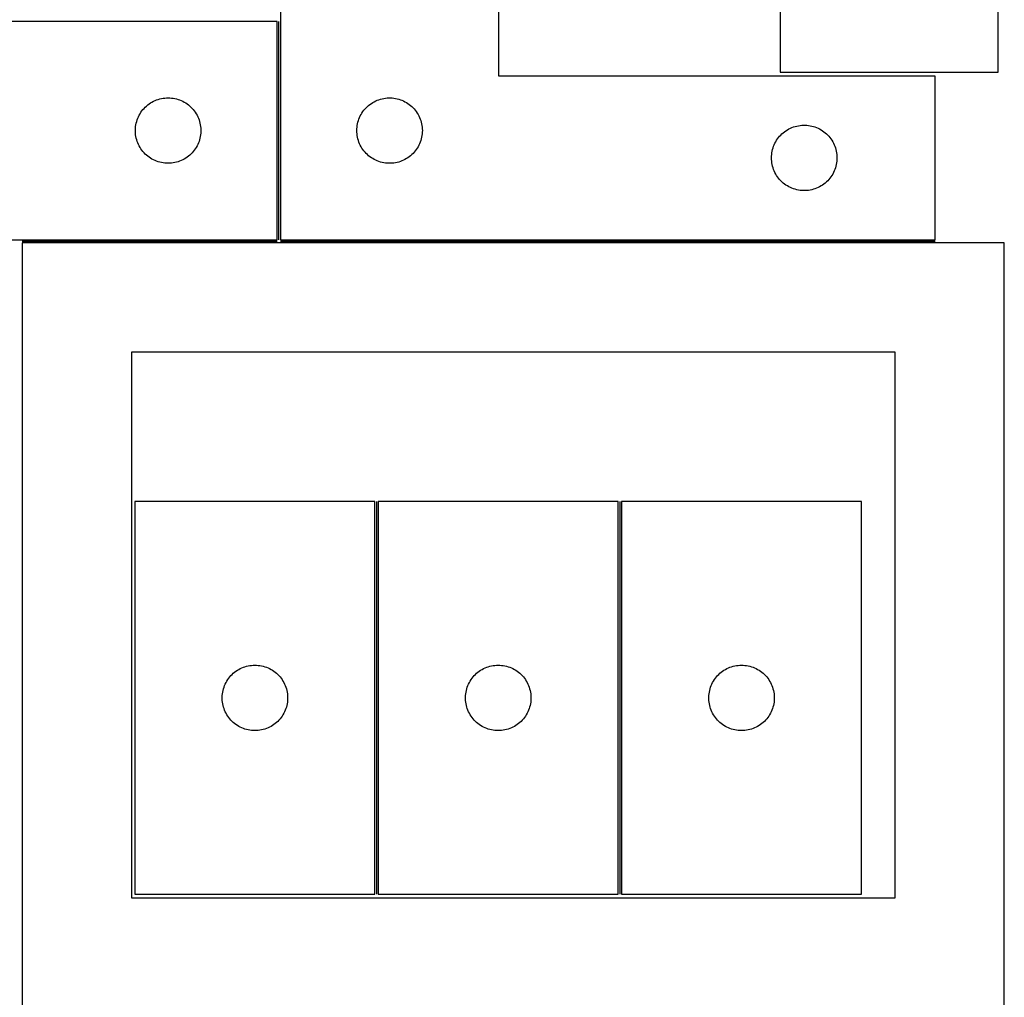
# Model space of a CAD drawing. Header units: millimetres. Extents: x 7 to 1493, y 7 to 2993.
# Tile 15 of 18: x 1042 to 1493, y 1763 to 2211. Entities that reach past the tile are written whole.
import ezdxf

# ---------------------------------------------------------------- set-up
doc = ezdxf.new("R2010")
doc.units = ezdxf.units.MM
doc.layers.add('COMMON', color=5, linetype='CONTINUOUS', true_color=0x0000ff)
doc.layers.add('CUT', color=7, linetype='CONTINUOUS', true_color=0x000000)

msp = doc.modelspace()

# ---------------------------------------------------------------- linework, layer by layer
at = {"layer": 'COMMON'}
for p, q in [((1160.915574, 2110.460463), (1160.915574, 2210.460463)), ((1160.165573, 2109.710463), (1043.354021, 2109.710463)), ((1461.665574, 2109.710463), (1161.665574, 2109.710463)), ((1205.69104, 1990.520902), (1205.69104, 1810.520902)), ((1317.191041, 1990.520902), (1317.191041, 1810.520902))]:
    msp.add_line(p, q, dxfattribs=at)
at = {"layer": 'CUT'}
for p, q in [((1490.600398, 2187.254181), (1490.600398, 2437.254181)), ((1161.665574, 2360.460463), (1161.665574, 2110.460463)), ((1261.665574, 2185.460463), (1261.665574, 2360.460463)), ((1390.600398, 2362.254181), (1390.600398, 2187.254181)), ((1160.165573, 2210.460463), (910.165573, 2210.460463)), ((1160.165573, 2110.460463), (1160.165573, 2210.460463)), ((1461.665574, 2185.460463), (1261.665574, 2185.460463)), ((1390.600398, 2187.254181), (1490.600398, 2187.254181)), ((1461.665574, 2110.460463), (1461.665574, 2185.460463)), ((1105.60385, 2174.749994), (1106.345506, 2174.965879)), ((1106.345506, 2174.965879), (1107.097292, 2175.143298)), ((1107.097292, 2175.143298), (1107.857214, 2175.281782)), ((1107.857214, 2175.281782), (1108.623258, 2175.380961)), ((1108.623258, 2175.380961), (1109.393391, 2175.440575)), ((1109.393391, 2175.440575), (1110.165573, 2175.460463)), ((1110.165573, 2175.460463), (1110.937754, 2175.440575)), ((1110.937754, 2175.440575), (1111.707888, 2175.380961)), ((1111.707888, 2175.380961), (1112.473931, 2175.281782)), ((1112.473931, 2175.281782), (1113.233854, 2175.143298)), ((1113.233854, 2175.143298), (1113.98564, 2174.965879)), ((1113.98564, 2174.965879), (1114.727295, 2174.749994)), ((1206.737438, 2174.627802), (1207.473289, 2174.862711)), ((1207.473289, 2174.862711), (1208.220258, 2175.059429)), ((1208.220258, 2175.059429), (1208.976362, 2175.217432)), ((1208.976362, 2175.217432), (1209.739598, 2175.336303)), ((1209.739598, 2175.336303), (1210.507942, 2175.415726)), ((1210.507942, 2175.415726), (1211.279355, 2175.45549)), ((1211.279355, 2175.45549), (1212.051793, 2175.45549)), ((1212.051793, 2175.45549), (1212.823206, 2175.415726)), ((1212.823206, 2175.415726), (1213.591549, 2175.336303)), ((1213.591549, 2175.336303), (1214.354785, 2175.217432)), ((1214.354785, 2175.217432), (1215.11089, 2175.059429)), ((1215.11089, 2175.059429), (1215.857858, 2174.862711)), ((1215.857858, 2174.862711), (1216.59371, 2174.627802)), ((1098.647366, 2170.069361), (1099.157292, 2170.649563)), ((1099.157292, 2170.649563), (1099.69641, 2171.202746)), ((1099.69641, 2171.202746), (1100.263291, 2171.727442)), ((1100.263291, 2171.727442), (1100.856431, 2172.22226)), ((1100.856431, 2172.22226), (1101.474256, 2172.685888)), ((1101.474256, 2172.685888), (1102.11513, 2173.117097)), ((1102.11513, 2173.117097), (1102.777352, 2173.514742)), ((1102.777352, 2173.514742), (1103.459166, 2173.877769)), ((1103.459166, 2173.877769), (1104.158764, 2174.205217)), ((1104.158764, 2174.205217), (1104.874292, 2174.496215)), ((1104.874292, 2174.496215), (1105.60385, 2174.749994)), ((1114.727295, 2174.749994), (1115.456854, 2174.496215)), ((1115.456854, 2174.496215), (1116.172381, 2174.205217)), ((1116.172381, 2174.205217), (1116.87198, 2173.877769)), ((1116.87198, 2173.877769), (1117.553794, 2173.514742)), ((1117.553794, 2173.514742), (1118.216016, 2173.117097)), ((1118.216016, 2173.117097), (1118.856889, 2172.685888)), ((1118.856889, 2172.685888), (1119.474715, 2172.22226)), ((1119.474715, 2172.22226), (1120.067855, 2171.727442)), ((1120.067855, 2171.727442), (1120.634735, 2171.202746)), ((1120.634735, 2171.202746), (1121.173853, 2170.649563)), ((1121.173853, 2170.649563), (1121.68378, 2170.069361)), ((1199.903777, 2169.769605), (1200.398595, 2170.362745)), ((1200.398595, 2170.362745), (1200.923291, 2170.929626)), ((1200.923291, 2170.929626), (1201.476474, 2171.468744)), ((1201.476474, 2171.468744), (1202.056676, 2171.97867)), ((1202.056676, 2171.97867), (1202.66236, 2172.458052)), ((1202.66236, 2172.458052), (1203.291918, 2172.905618)), ((1203.291918, 2172.905618), (1203.943682, 2173.320183)), ((1203.943682, 2173.320183), (1204.615923, 2173.700645)), ((1204.615923, 2173.700645), (1205.306858, 2174.045997)), ((1205.306858, 2174.045997), (1206.014655, 2174.355323)), ((1206.014655, 2174.355323), (1206.737438, 2174.627802)), ((1216.59371, 2174.627802), (1217.316492, 2174.355323)), ((1217.316492, 2174.355323), (1218.02429, 2174.045997)), ((1218.02429, 2174.045997), (1218.715225, 2173.700645)), ((1218.715225, 2173.700645), (1219.387466, 2173.320183)), ((1219.387466, 2173.320183), (1220.03923, 2172.905618)), ((1220.03923, 2172.905618), (1220.668788, 2172.458052)), ((1220.668788, 2172.458052), (1221.274471, 2171.97867)), ((1221.274471, 2171.97867), (1221.854674, 2171.468744)), ((1221.854674, 2171.468744), (1222.407857, 2170.929626)), ((1222.407857, 2170.929626), (1222.932553, 2170.362745)), ((1222.932553, 2170.362745), (1223.427371, 2169.769605)), ((1095.998234, 2165.388599), (1096.270713, 2166.111382)), ((1096.270713, 2166.111382), (1096.580039, 2166.819179)), ((1096.580039, 2166.819179), (1096.925391, 2167.510114)), ((1096.925391, 2167.510114), (1097.305853, 2168.182355)), ((1097.305853, 2168.182355), (1097.720418, 2168.834119)), ((1097.720418, 2168.834119), (1098.167984, 2169.463677)), ((1098.167984, 2169.463677), (1098.647366, 2170.069361)), ((1121.68378, 2170.069361), (1122.163161, 2169.463677)), ((1122.163161, 2169.463677), (1122.610728, 2168.834119)), ((1122.610728, 2168.834119), (1123.025292, 2168.182355)), ((1123.025292, 2168.182355), (1123.405755, 2167.510114)), ((1123.405755, 2167.510114), (1123.751107, 2166.819179)), ((1123.751107, 2166.819179), (1124.060432, 2166.111382)), ((1124.060432, 2166.111382), (1124.332911, 2165.388599)), ((1197.629822, 2165.751744), (1197.92082, 2166.467272)), ((1197.92082, 2166.467272), (1198.248268, 2167.16687)), ((1198.248268, 2167.16687), (1198.611295, 2167.848684)), ((1198.611295, 2167.848684), (1199.00894, 2168.510906)), ((1199.00894, 2168.510906), (1199.440149, 2169.15178)), ((1199.440149, 2169.15178), (1199.903777, 2169.769605)), ((1223.427371, 2169.769605), (1223.890999, 2169.15178)), ((1223.890999, 2169.15178), (1224.322207, 2168.510906)), ((1224.322207, 2168.510906), (1224.719852, 2167.848684)), ((1224.719852, 2167.848684), (1225.08288, 2167.16687)), ((1225.08288, 2167.16687), (1225.410327, 2166.467272)), ((1225.410327, 2166.467272), (1225.701326, 2165.751744)), ((1095.170546, 2160.846682), (1095.21031, 2161.618095)), ((1095.21031, 2161.618095), (1095.289733, 2162.386439)), ((1095.289733, 2162.386439), (1095.408604, 2163.149675)), ((1095.408604, 2163.149675), (1095.566607, 2163.905779)), ((1095.566607, 2163.905779), (1095.763325, 2164.652748)), ((1095.763325, 2164.652748), (1095.998234, 2165.388599)), ((1124.332911, 2165.388599), (1124.567821, 2164.652748)), ((1124.567821, 2164.652748), (1124.764538, 2163.905779)), ((1124.764538, 2163.905779), (1124.922542, 2163.149675)), ((1124.922542, 2163.149675), (1125.041413, 2162.386439)), ((1125.041413, 2162.386439), (1125.120836, 2161.618095)), ((1125.120836, 2161.618095), (1125.1606, 2160.846682)), ((1196.685462, 2161.232645), (1196.745076, 2162.002778)), ((1196.745076, 2162.002778), (1196.844255, 2162.768822)), ((1196.844255, 2162.768822), (1196.982739, 2163.528744)), ((1196.982739, 2163.528744), (1197.160158, 2164.28053)), ((1197.160158, 2164.28053), (1197.376043, 2165.022186)), ((1197.376043, 2165.022186), (1197.629822, 2165.751744)), ((1225.701326, 2165.751744), (1225.955105, 2165.022186)), ((1225.955105, 2165.022186), (1226.17099, 2164.28053)), ((1226.17099, 2164.28053), (1226.348409, 2163.528744)), ((1226.348409, 2163.528744), (1226.486892, 2162.768822)), ((1226.486892, 2162.768822), (1226.586072, 2162.002778)), ((1226.586072, 2162.002778), (1226.645685, 2161.232645)), ((1394.615923, 2161.200645), (1395.306858, 2161.545997)), ((1395.306858, 2161.545997), (1396.014655, 2161.855323)), ((1396.014655, 2161.855323), (1396.737438, 2162.127802)), ((1396.737438, 2162.127802), (1397.473289, 2162.362711)), ((1397.473289, 2162.362711), (1398.220258, 2162.559429)), ((1398.220258, 2162.559429), (1398.976362, 2162.717432)), ((1398.976362, 2162.717432), (1399.739598, 2162.836303)), ((1399.739598, 2162.836303), (1400.507942, 2162.915726)), ((1400.507942, 2162.915726), (1401.279355, 2162.95549)), ((1401.279355, 2162.95549), (1402.051793, 2162.95549)), ((1402.051793, 2162.95549), (1402.823206, 2162.915726)), ((1402.823206, 2162.915726), (1403.591549, 2162.836303)), ((1403.591549, 2162.836303), (1404.354785, 2162.717432)), ((1404.354785, 2162.717432), (1405.11089, 2162.559429)), ((1405.11089, 2162.559429), (1405.857858, 2162.362711)), ((1405.857858, 2162.362711), (1406.59371, 2162.127802)), ((1406.59371, 2162.127802), (1407.316492, 2161.855323)), ((1407.316492, 2161.855323), (1408.02429, 2161.545997)), ((1408.02429, 2161.545997), (1408.715225, 2161.200645)), ((1095.170546, 2160.074244), (1095.170546, 2160.846682)), ((1095.21031, 2159.302831), (1095.170546, 2160.074244)), ((1095.289733, 2158.534488), (1095.21031, 2159.302831)), ((1095.408604, 2157.771252), (1095.289733, 2158.534488)), ((1095.566607, 2157.015147), (1095.408604, 2157.771252)), ((1095.763325, 2156.268179), (1095.566607, 2157.015147)), ((1124.764538, 2157.015147), (1124.567821, 2156.268179)), ((1124.922542, 2157.771252), (1124.764538, 2157.015147)), ((1125.041413, 2158.534488), (1124.922542, 2157.771252)), ((1125.120836, 2159.302831), (1125.041413, 2158.534488)), ((1125.1606, 2160.074244), (1125.120836, 2159.302831)), ((1125.1606, 2160.846682), (1125.1606, 2160.074244)), ((1196.665574, 2160.460463), (1196.685462, 2161.232645)), ((1196.685462, 2159.688282), (1196.665574, 2160.460463)), ((1196.745076, 2158.918148), (1196.685462, 2159.688282)), ((1196.844255, 2158.152105), (1196.745076, 2158.918148)), ((1196.982739, 2157.392182), (1196.844255, 2158.152105)), ((1197.160158, 2156.640396), (1196.982739, 2157.392182)), ((1226.348409, 2157.392182), (1226.17099, 2156.640396)), ((1226.486892, 2158.152105), (1226.348409, 2157.392182)), ((1226.586072, 2158.918148), (1226.486892, 2158.152105)), ((1226.645685, 2159.688282), (1226.586072, 2158.918148)), ((1226.645685, 2161.232645), (1226.665574, 2160.460463)), ((1226.665574, 2160.460463), (1226.645685, 2159.688282)), ((1389.440149, 2156.65178), (1389.903777, 2157.269605)), ((1389.903777, 2157.269605), (1390.398595, 2157.862745)), ((1390.398595, 2157.862745), (1390.923291, 2158.429626)), ((1390.923291, 2158.429626), (1391.476474, 2158.968744)), ((1391.476474, 2158.968744), (1392.056676, 2159.47867)), ((1392.056676, 2159.47867), (1392.66236, 2159.958052)), ((1392.66236, 2159.958052), (1393.291918, 2160.405618)), ((1393.291918, 2160.405618), (1393.943682, 2160.820183)), ((1393.943682, 2160.820183), (1394.615923, 2161.200645)), ((1408.715225, 2161.200645), (1409.387466, 2160.820183)), ((1409.387466, 2160.820183), (1410.03923, 2160.405618)), ((1410.03923, 2160.405618), (1410.668788, 2159.958052)), ((1410.668788, 2159.958052), (1411.274471, 2159.47867)), ((1411.274471, 2159.47867), (1411.854674, 2158.968744)), ((1411.854674, 2158.968744), (1412.407857, 2158.429626)), ((1412.407857, 2158.429626), (1412.932553, 2157.862745)), ((1412.932553, 2157.862745), (1413.427371, 2157.269605)), ((1413.427371, 2157.269605), (1413.890999, 2156.65178)), ((1095.998234, 2155.532327), (1095.763325, 2156.268179)), ((1096.270713, 2154.809545), (1095.998234, 2155.532327)), ((1096.580039, 2154.101747), (1096.270713, 2154.809545)), ((1096.925391, 2153.410812), (1096.580039, 2154.101747)), ((1097.305853, 2152.738571), (1096.925391, 2153.410812)), ((1097.720418, 2152.086807), (1097.305853, 2152.738571)), ((1123.025292, 2152.738571), (1122.610728, 2152.086807)), ((1123.405755, 2153.410812), (1123.025292, 2152.738571)), ((1123.751107, 2154.101747), (1123.405755, 2153.410812)), ((1124.060432, 2154.809545), (1123.751107, 2154.101747)), ((1124.332911, 2155.532327), (1124.060432, 2154.809545)), ((1124.567821, 2156.268179), (1124.332911, 2155.532327)), ((1197.376043, 2155.898741), (1197.160158, 2156.640396)), ((1197.629822, 2155.169182), (1197.376043, 2155.898741)), ((1197.92082, 2154.453655), (1197.629822, 2155.169182)), ((1198.248268, 2153.754056), (1197.92082, 2154.453655)), ((1198.611295, 2153.072242), (1198.248268, 2153.754056)), ((1199.00894, 2152.41002), (1198.611295, 2153.072242)), ((1199.440149, 2151.769147), (1199.00894, 2152.41002)), ((1224.322207, 2152.41002), (1223.890999, 2151.769147)), ((1224.719852, 2153.072242), (1224.322207, 2152.41002)), ((1225.08288, 2153.754056), (1224.719852, 2153.072242)), ((1225.410327, 2154.453655), (1225.08288, 2153.754056)), ((1225.701326, 2155.169182), (1225.410327, 2154.453655)), ((1225.955105, 2155.898741), (1225.701326, 2155.169182)), ((1226.17099, 2156.640396), (1225.955105, 2155.898741)), ((1387.160158, 2151.78053), (1387.376043, 2152.522186)), ((1387.376043, 2152.522186), (1387.629822, 2153.251744)), ((1387.629822, 2153.251744), (1387.92082, 2153.967272)), ((1387.92082, 2153.967272), (1388.248268, 2154.66687)), ((1388.248268, 2154.66687), (1388.611295, 2155.348684)), ((1388.611295, 2155.348684), (1389.00894, 2156.010906)), ((1389.00894, 2156.010906), (1389.440149, 2156.65178)), ((1413.890999, 2156.65178), (1414.322207, 2156.010906)), ((1414.322207, 2156.010906), (1414.719852, 2155.348684)), ((1414.719852, 2155.348684), (1415.08288, 2154.66687)), ((1415.08288, 2154.66687), (1415.410327, 2153.967272)), ((1415.410327, 2153.967272), (1415.701326, 2153.251744)), ((1415.701326, 2153.251744), (1415.955105, 2152.522186)), ((1415.955105, 2152.522186), (1416.17099, 2151.78053)), ((1098.167984, 2151.457249), (1097.720418, 2152.086807)), ((1098.647366, 2150.851566), (1098.167984, 2151.457249)), ((1099.157292, 2150.271363), (1098.647366, 2150.851566)), ((1099.69641, 2149.71818), (1099.157292, 2150.271363)), ((1100.263291, 2149.193484), (1099.69641, 2149.71818)), ((1100.856431, 2148.698666), (1100.263291, 2149.193484)), ((1101.474256, 2148.235038), (1100.856431, 2148.698666)), ((1102.11513, 2147.80383), (1101.474256, 2148.235038)), ((1102.777352, 2147.406185), (1102.11513, 2147.80383)), ((1118.216016, 2147.80383), (1117.553794, 2147.406185)), ((1118.856889, 2148.235038), (1118.216016, 2147.80383)), ((1119.474715, 2148.698666), (1118.856889, 2148.235038)), ((1120.067855, 2149.193484), (1119.474715, 2148.698666)), ((1120.634735, 2149.71818), (1120.067855, 2149.193484)), ((1121.173853, 2150.271363), (1120.634735, 2149.71818)), ((1121.68378, 2150.851566), (1121.173853, 2150.271363)), ((1122.163161, 2151.457249), (1121.68378, 2150.851566)), ((1122.610728, 2152.086807), (1122.163161, 2151.457249)), ((1199.903777, 2151.151321), (1199.440149, 2151.769147)), ((1200.398595, 2150.558181), (1199.903777, 2151.151321)), ((1200.923291, 2149.991301), (1200.398595, 2150.558181)), ((1201.476474, 2149.452183), (1200.923291, 2149.991301)), ((1202.056676, 2148.942257), (1201.476474, 2149.452183)), ((1202.66236, 2148.462875), (1202.056676, 2148.942257)), ((1203.291918, 2148.015308), (1202.66236, 2148.462875)), ((1203.943682, 2147.600744), (1203.291918, 2148.015308)), ((1220.03923, 2148.015308), (1219.387466, 2147.600744)), ((1220.668788, 2148.462875), (1220.03923, 2148.015308)), ((1221.274471, 2148.942257), (1220.668788, 2148.462875)), ((1221.854674, 2149.452183), (1221.274471, 2148.942257)), ((1222.407857, 2149.991301), (1221.854674, 2149.452183)), ((1222.932553, 2150.558181), (1222.407857, 2149.991301)), ((1223.427371, 2151.151321), (1222.932553, 2150.558181)), ((1223.890999, 2151.769147), (1223.427371, 2151.151321)), ((1386.665574, 2147.960463), (1386.685462, 2148.732645)), ((1386.685462, 2147.188282), (1386.665574, 2147.960463)), ((1386.685462, 2148.732645), (1386.745076, 2149.502778)), ((1386.745076, 2149.502778), (1386.844255, 2150.268822)), ((1386.844255, 2150.268822), (1386.982739, 2151.028744)), ((1386.982739, 2151.028744), (1387.160158, 2151.78053)), ((1416.17099, 2151.78053), (1416.348409, 2151.028744)), ((1416.348409, 2151.028744), (1416.486892, 2150.268822)), ((1416.486892, 2150.268822), (1416.586072, 2149.502778)), ((1416.586072, 2149.502778), (1416.645685, 2148.732645)), ((1416.645685, 2148.732645), (1416.665574, 2147.960463)), ((1416.665574, 2147.960463), (1416.645685, 2147.188282)), ((1103.459166, 2147.043157), (1102.777352, 2147.406185)), ((1104.158764, 2146.71571), (1103.459166, 2147.043157)), ((1104.874292, 2146.424711), (1104.158764, 2146.71571)), ((1105.60385, 2146.170932), (1104.874292, 2146.424711)), ((1106.345506, 2145.955047), (1105.60385, 2146.170932)), ((1107.097292, 2145.777628), (1106.345506, 2145.955047)), ((1107.857214, 2145.639145), (1107.097292, 2145.777628)), ((1108.623258, 2145.539965), (1107.857214, 2145.639145)), ((1109.393391, 2145.480352), (1108.623258, 2145.539965)), ((1110.165573, 2145.460463), (1109.393391, 2145.480352)), ((1110.937754, 2145.480352), (1110.165573, 2145.460463)), ((1111.707888, 2145.539965), (1110.937754, 2145.480352)), ((1112.473931, 2145.639145), (1111.707888, 2145.539965)), ((1113.233854, 2145.777628), (1112.473931, 2145.639145)), ((1113.98564, 2145.955047), (1113.233854, 2145.777628)), ((1114.727295, 2146.170932), (1113.98564, 2145.955047)), ((1115.456854, 2146.424711), (1114.727295, 2146.170932)), ((1116.172381, 2146.71571), (1115.456854, 2146.424711)), ((1116.87198, 2147.043157), (1116.172381, 2146.71571)), ((1117.553794, 2147.406185), (1116.87198, 2147.043157)), ((1204.615923, 2147.220281), (1203.943682, 2147.600744)), ((1205.306858, 2146.874929), (1204.615923, 2147.220281)), ((1206.014655, 2146.565604), (1205.306858, 2146.874929)), ((1206.737438, 2146.293125), (1206.014655, 2146.565604)), ((1207.473289, 2146.058215), (1206.737438, 2146.293125)), ((1208.220258, 2145.861498), (1207.473289, 2146.058215)), ((1208.976362, 2145.703494), (1208.220258, 2145.861498)), ((1209.739598, 2145.584623), (1208.976362, 2145.703494)), ((1210.507942, 2145.5052), (1209.739598, 2145.584623)), ((1211.279355, 2145.465436), (1210.507942, 2145.5052)), ((1212.051793, 2145.465436), (1211.279355, 2145.465436)), ((1212.823206, 2145.5052), (1212.051793, 2145.465436)), ((1213.591549, 2145.584623), (1212.823206, 2145.5052)), ((1214.354785, 2145.703494), (1213.591549, 2145.584623)), ((1215.11089, 2145.861498), (1214.354785, 2145.703494)), ((1215.857858, 2146.058215), (1215.11089, 2145.861498)), ((1216.59371, 2146.293125), (1215.857858, 2146.058215)), ((1217.316492, 2146.565604), (1216.59371, 2146.293125)), ((1218.02429, 2146.874929), (1217.316492, 2146.565604)), ((1218.715225, 2147.220281), (1218.02429, 2146.874929)), ((1219.387466, 2147.600744), (1218.715225, 2147.220281)), ((1386.745076, 2146.418148), (1386.685462, 2147.188282)), ((1386.844255, 2145.652105), (1386.745076, 2146.418148)), ((1386.982739, 2144.892182), (1386.844255, 2145.652105)), ((1387.160158, 2144.140396), (1386.982739, 2144.892182)), ((1387.376043, 2143.398741), (1387.160158, 2144.140396)), ((1387.629822, 2142.669182), (1387.376043, 2143.398741)), ((1415.955105, 2143.398741), (1415.701326, 2142.669182)), ((1416.17099, 2144.140396), (1415.955105, 2143.398741)), ((1416.348409, 2144.892182), (1416.17099, 2144.140396)), ((1416.486892, 2145.652105), (1416.348409, 2144.892182)), ((1416.586072, 2146.418148), (1416.486892, 2145.652105)), ((1416.645685, 2147.188282), (1416.586072, 2146.418148)), ((1387.92082, 2141.953655), (1387.629822, 2142.669182)), ((1388.248268, 2141.254056), (1387.92082, 2141.953655)), ((1388.611295, 2140.572242), (1388.248268, 2141.254056)), ((1389.00894, 2139.91002), (1388.611295, 2140.572242)), ((1389.440149, 2139.269147), (1389.00894, 2139.91002)), ((1389.903777, 2138.651321), (1389.440149, 2139.269147)), ((1413.890999, 2139.269147), (1413.427371, 2138.651321)), ((1414.322207, 2139.91002), (1413.890999, 2139.269147)), ((1414.719852, 2140.572242), (1414.322207, 2139.91002)), ((1415.08288, 2141.254056), (1414.719852, 2140.572242)), ((1415.410327, 2141.953655), (1415.08288, 2141.254056)), ((1415.701326, 2142.669182), (1415.410327, 2141.953655)), ((1390.398595, 2138.058181), (1389.903777, 2138.651321)), ((1390.923291, 2137.491301), (1390.398595, 2138.058181)), ((1391.476474, 2136.952183), (1390.923291, 2137.491301)), ((1392.056676, 2136.442257), (1391.476474, 2136.952183)), ((1392.66236, 2135.962875), (1392.056676, 2136.442257)), ((1393.291918, 2135.515308), (1392.66236, 2135.962875)), ((1393.943682, 2135.100744), (1393.291918, 2135.515308)), ((1394.615923, 2134.720281), (1393.943682, 2135.100744)), ((1395.306858, 2134.374929), (1394.615923, 2134.720281)), ((1396.014655, 2134.065604), (1395.306858, 2134.374929)), ((1408.02429, 2134.374929), (1407.316492, 2134.065604)), ((1408.715225, 2134.720281), (1408.02429, 2134.374929)), ((1409.387466, 2135.100744), (1408.715225, 2134.720281)), ((1410.03923, 2135.515308), (1409.387466, 2135.100744)), ((1410.668788, 2135.962875), (1410.03923, 2135.515308)), ((1411.274471, 2136.442257), (1410.668788, 2135.962875)), ((1411.854674, 2136.952183), (1411.274471, 2136.442257)), ((1412.407857, 2137.491301), (1411.854674, 2136.952183)), ((1412.932553, 2138.058181), (1412.407857, 2137.491301)), ((1413.427371, 2138.651321), (1412.932553, 2138.058181)), ((1396.737438, 2133.793125), (1396.014655, 2134.065604)), ((1397.473289, 2133.558215), (1396.737438, 2133.793125)), ((1398.220258, 2133.361498), (1397.473289, 2133.558215)), ((1398.976362, 2133.203494), (1398.220258, 2133.361498)), ((1399.739598, 2133.084623), (1398.976362, 2133.203494)), ((1400.507942, 2133.0052), (1399.739598, 2133.084623)), ((1401.279355, 2132.965436), (1400.507942, 2133.0052)), ((1402.051793, 2132.965436), (1401.279355, 2132.965436)), ((1402.823206, 2133.0052), (1402.051793, 2132.965436)), ((1403.591549, 2133.084623), (1402.823206, 2133.0052)), ((1404.354785, 2133.203494), (1403.591549, 2133.084623)), ((1405.11089, 2133.361498), (1404.354785, 2133.203494)), ((1405.857858, 2133.558215), (1405.11089, 2133.361498)), ((1406.59371, 2133.793125), (1405.857858, 2133.558215)), ((1407.316492, 2134.065604), (1406.59371, 2133.793125)), ((985.165573, 2110.460463), (1160.165573, 2110.460463)), ((1493.354021, 2108.960462), (1043.354021, 2108.960462)), ((1043.354021, 2108.960462), (1043.354021, 1758.960462)), ((1161.665574, 2110.460463), (1461.665574, 2110.460463)), ((1493.354021, 1758.960462), (1493.354021, 2108.960462)), ((1443.354021, 2058.960462), (1093.354021, 2058.960462)), ((1093.354021, 2058.960462), (1093.354021, 1808.960462)), ((1443.354021, 1808.960462), (1443.354021, 2058.960462)), ((1204.94104, 1990.520902), (1094.94104, 1990.520902)), ((1094.94104, 1990.520902), (1094.94104, 1810.520902)), ((1204.94104, 1810.520902), (1204.94104, 1990.520902)), ((1206.441041, 1990.520902), (1206.441041, 1810.520902)), ((1316.441041, 1990.520902), (1206.441041, 1990.520902)), ((1316.441041, 1810.520902), (1316.441041, 1990.520902)), ((1317.941042, 1990.520902), (1317.941042, 1810.520902)), ((1427.941042, 1990.520902), (1317.941042, 1990.520902)), ((1427.941042, 1810.520902), (1427.941042, 1990.520902)), ((1141.249723, 1912.746327), (1141.890597, 1913.177535)), ((1141.890597, 1913.177535), (1142.552819, 1913.57518)), ((1142.552819, 1913.57518), (1143.234633, 1913.938208)), ((1143.234633, 1913.938208), (1143.934231, 1914.265655)), ((1143.934231, 1914.265655), (1144.649758, 1914.556654)), ((1144.649758, 1914.556654), (1145.379317, 1914.810432)), ((1145.379317, 1914.810432), (1146.120973, 1915.026317)), ((1146.120973, 1915.026317), (1146.872759, 1915.203737)), ((1146.872759, 1915.203737), (1147.632681, 1915.34222)), ((1147.632681, 1915.34222), (1148.398725, 1915.4414)), ((1148.398725, 1915.4414), (1149.168858, 1915.501013)), ((1149.168858, 1915.501013), (1149.94104, 1915.520902)), ((1149.94104, 1915.520902), (1150.713221, 1915.501013)), ((1150.713221, 1915.501013), (1151.483355, 1915.4414)), ((1151.483355, 1915.4414), (1152.249398, 1915.34222)), ((1152.249398, 1915.34222), (1153.009321, 1915.203737)), ((1153.009321, 1915.203737), (1153.761106, 1915.026317)), ((1153.761106, 1915.026317), (1154.502762, 1914.810432)), ((1154.502762, 1914.810432), (1155.232321, 1914.556654)), ((1155.232321, 1914.556654), (1155.947848, 1914.265655)), ((1155.947848, 1914.265655), (1156.647447, 1913.938208)), ((1156.647447, 1913.938208), (1157.329261, 1913.57518)), ((1157.329261, 1913.57518), (1157.991483, 1913.177535)), ((1157.991483, 1913.177535), (1158.632356, 1912.746327)), ((1252.749724, 1912.746327), (1253.390598, 1913.177535)), ((1253.390598, 1913.177535), (1254.05282, 1913.57518)), ((1254.05282, 1913.57518), (1254.734634, 1913.938208)), ((1254.734634, 1913.938208), (1255.434232, 1914.265655)), ((1255.434232, 1914.265655), (1256.149759, 1914.556654)), ((1256.149759, 1914.556654), (1256.879318, 1914.810432)), ((1256.879318, 1914.810432), (1257.620974, 1915.026317)), ((1257.620974, 1915.026317), (1258.37276, 1915.203737)), ((1258.37276, 1915.203737), (1259.132682, 1915.34222)), ((1259.132682, 1915.34222), (1259.898726, 1915.4414)), ((1259.898726, 1915.4414), (1260.668859, 1915.501013)), ((1260.668859, 1915.501013), (1261.441041, 1915.520902)), ((1261.441041, 1915.520902), (1262.213222, 1915.501013)), ((1262.213222, 1915.501013), (1262.983356, 1915.4414)), ((1262.983356, 1915.4414), (1263.749399, 1915.34222)), ((1263.749399, 1915.34222), (1264.509322, 1915.203737)), ((1264.509322, 1915.203737), (1265.261107, 1915.026317)), ((1265.261107, 1915.026317), (1266.002763, 1914.810432)), ((1266.002763, 1914.810432), (1266.732322, 1914.556654)), ((1266.732322, 1914.556654), (1267.447849, 1914.265655)), ((1267.447849, 1914.265655), (1268.147448, 1913.938208)), ((1268.147448, 1913.938208), (1268.829262, 1913.57518)), ((1268.829262, 1913.57518), (1269.491484, 1913.177535)), ((1269.491484, 1913.177535), (1270.132357, 1912.746327)), ((1364.249725, 1912.746327), (1364.890599, 1913.177535)), ((1364.890599, 1913.177535), (1365.552821, 1913.57518)), ((1365.552821, 1913.57518), (1366.234635, 1913.938208)), ((1366.234635, 1913.938208), (1366.934233, 1914.265655)), ((1366.934233, 1914.265655), (1367.64976, 1914.556654)), ((1367.64976, 1914.556654), (1368.379319, 1914.810432)), ((1368.379319, 1914.810432), (1369.120975, 1915.026317)), ((1369.120975, 1915.026317), (1369.872761, 1915.203737)), ((1369.872761, 1915.203737), (1370.632683, 1915.34222)), ((1370.632683, 1915.34222), (1371.398727, 1915.4414)), ((1371.398727, 1915.4414), (1372.16886, 1915.501013)), ((1372.16886, 1915.501013), (1372.941042, 1915.520902)), ((1372.941042, 1915.520902), (1373.713223, 1915.501013)), ((1373.713223, 1915.501013), (1374.483357, 1915.4414)), ((1374.483357, 1915.4414), (1375.2494, 1915.34222)), ((1375.2494, 1915.34222), (1376.009323, 1915.203737)), ((1376.009323, 1915.203737), (1376.761108, 1915.026317)), ((1376.761108, 1915.026317), (1377.502764, 1914.810432)), ((1377.502764, 1914.810432), (1378.232323, 1914.556654)), ((1378.232323, 1914.556654), (1378.94785, 1914.265655)), ((1378.94785, 1914.265655), (1379.647449, 1913.938208)), ((1379.647449, 1913.938208), (1380.329263, 1913.57518)), ((1380.329263, 1913.57518), (1380.991485, 1913.177535)), ((1380.991485, 1913.177535), (1381.632358, 1912.746327)), ((1137.08132, 1908.242794), (1137.495884, 1908.894557)), ((1137.495884, 1908.894557), (1137.943451, 1909.524116)), ((1137.943451, 1909.524116), (1138.422833, 1910.129799)), ((1138.422833, 1910.129799), (1138.932759, 1910.710002)), ((1138.932759, 1910.710002), (1139.471877, 1911.263184)), ((1139.471877, 1911.263184), (1140.038758, 1911.787881)), ((1140.038758, 1911.787881), (1140.631897, 1912.282699)), ((1140.631897, 1912.282699), (1141.249723, 1912.746327)), ((1158.632356, 1912.746327), (1159.250182, 1912.282699)), ((1159.250182, 1912.282699), (1159.843321, 1911.787881)), ((1159.843321, 1911.787881), (1160.410202, 1911.263184)), ((1160.410202, 1911.263184), (1160.94932, 1910.710002)), ((1160.94932, 1910.710002), (1161.459246, 1910.129799)), ((1161.459246, 1910.129799), (1161.938628, 1909.524116)), ((1161.938628, 1909.524116), (1162.386195, 1908.894557)), ((1162.386195, 1908.894557), (1162.800759, 1908.242794)), ((1248.581321, 1908.242794), (1248.995885, 1908.894557)), ((1248.995885, 1908.894557), (1249.443452, 1909.524116)), ((1249.443452, 1909.524116), (1249.922834, 1910.129799)), ((1249.922834, 1910.129799), (1250.43276, 1910.710002)), ((1250.43276, 1910.710002), (1250.971878, 1911.263184)), ((1250.971878, 1911.263184), (1251.538759, 1911.787881)), ((1251.538759, 1911.787881), (1252.131898, 1912.282699)), ((1252.131898, 1912.282699), (1252.749724, 1912.746327)), ((1270.132357, 1912.746327), (1270.750183, 1912.282699)), ((1270.750183, 1912.282699), (1271.343322, 1911.787881)), ((1271.343322, 1911.787881), (1271.910203, 1911.263184)), ((1271.910203, 1911.263184), (1272.449321, 1910.710002)), ((1272.449321, 1910.710002), (1272.959247, 1910.129799)), ((1272.959247, 1910.129799), (1273.438629, 1909.524116)), ((1273.438629, 1909.524116), (1273.886196, 1908.894557)), ((1273.886196, 1908.894557), (1274.30076, 1908.242794)), ((1360.081322, 1908.242794), (1360.495886, 1908.894557)), ((1360.495886, 1908.894557), (1360.943453, 1909.524116)), ((1360.943453, 1909.524116), (1361.422835, 1910.129799)), ((1361.422835, 1910.129799), (1361.932761, 1910.710002)), ((1361.932761, 1910.710002), (1362.471879, 1911.263184)), ((1362.471879, 1911.263184), (1363.03876, 1911.787881)), ((1363.03876, 1911.787881), (1363.631899, 1912.282699)), ((1363.631899, 1912.282699), (1364.249725, 1912.746327)), ((1381.632358, 1912.746327), (1382.250184, 1912.282699)), ((1382.250184, 1912.282699), (1382.843323, 1911.787881)), ((1382.843323, 1911.787881), (1383.410204, 1911.263184)), ((1383.410204, 1911.263184), (1383.949322, 1910.710002)), ((1383.949322, 1910.710002), (1384.459248, 1910.129799)), ((1384.459248, 1910.129799), (1384.93863, 1909.524116)), ((1384.93863, 1909.524116), (1385.386197, 1908.894557)), ((1385.386197, 1908.894557), (1385.800761, 1908.242794)), ((1135.342074, 1903.966218), (1135.538792, 1904.713186)), ((1135.538792, 1904.713186), (1135.773701, 1905.449037)), ((1135.773701, 1905.449037), (1136.04618, 1906.17182)), ((1136.04618, 1906.17182), (1136.355506, 1906.879617)), ((1136.355506, 1906.879617), (1136.700858, 1907.570553)), ((1136.700858, 1907.570553), (1137.08132, 1908.242794)), ((1162.800759, 1908.242794), (1163.181222, 1907.570553)), ((1163.181222, 1907.570553), (1163.526574, 1906.879617)), ((1163.526574, 1906.879617), (1163.835899, 1906.17182)), ((1163.835899, 1906.17182), (1164.108378, 1905.449037)), ((1164.108378, 1905.449037), (1164.343288, 1904.713186)), ((1164.343288, 1904.713186), (1164.540005, 1903.966218)), ((1246.842075, 1903.966218), (1247.038793, 1904.713186)), ((1247.038793, 1904.713186), (1247.273702, 1905.449037)), ((1247.273702, 1905.449037), (1247.546181, 1906.17182)), ((1247.546181, 1906.17182), (1247.855507, 1906.879617)), ((1247.855507, 1906.879617), (1248.200859, 1907.570553)), ((1248.200859, 1907.570553), (1248.581321, 1908.242794)), ((1274.30076, 1908.242794), (1274.681223, 1907.570553)), ((1274.681223, 1907.570553), (1275.026575, 1906.879617)), ((1275.026575, 1906.879617), (1275.3359, 1906.17182)), ((1275.3359, 1906.17182), (1275.608379, 1905.449037)), ((1275.608379, 1905.449037), (1275.843289, 1904.713186)), ((1275.843289, 1904.713186), (1276.040006, 1903.966218)), ((1358.342076, 1903.966218), (1358.538794, 1904.713186)), ((1358.538794, 1904.713186), (1358.773703, 1905.449037)), ((1358.773703, 1905.449037), (1359.046182, 1906.17182)), ((1359.046182, 1906.17182), (1359.355508, 1906.879617)), ((1359.355508, 1906.879617), (1359.70086, 1907.570553)), ((1359.70086, 1907.570553), (1360.081322, 1908.242794)), ((1385.800761, 1908.242794), (1386.181224, 1907.570553)), ((1386.181224, 1907.570553), (1386.526576, 1906.879617)), ((1386.526576, 1906.879617), (1386.835901, 1906.17182)), ((1386.835901, 1906.17182), (1387.10838, 1905.449037)), ((1387.10838, 1905.449037), (1387.34329, 1904.713186)), ((1387.34329, 1904.713186), (1387.540007, 1903.966218)), ((1134.946013, 1900.90712), (1134.985777, 1901.678534)), ((1134.946013, 1900.134683), (1134.946013, 1900.90712)), ((1134.985777, 1899.36327), (1134.946013, 1900.134683)), ((1134.985777, 1901.678534), (1135.0652, 1902.446877)), ((1135.0652, 1902.446877), (1135.18407, 1903.210113)), ((1135.18407, 1903.210113), (1135.342074, 1903.966218)), ((1164.540005, 1903.966218), (1164.698009, 1903.210113)), ((1164.698009, 1903.210113), (1164.81688, 1902.446877)), ((1164.81688, 1902.446877), (1164.896303, 1901.678534)), ((1164.896303, 1901.678534), (1164.936067, 1900.90712)), ((1164.936067, 1900.134683), (1164.896303, 1899.36327)), ((1164.936067, 1900.90712), (1164.936067, 1900.134683)), ((1246.446014, 1900.90712), (1246.485778, 1901.678534)), ((1246.446014, 1900.134683), (1246.446014, 1900.90712)), ((1246.485778, 1899.36327), (1246.446014, 1900.134683)), ((1246.485778, 1901.678534), (1246.565201, 1902.446877)), ((1246.565201, 1902.446877), (1246.684071, 1903.210113)), ((1246.684071, 1903.210113), (1246.842075, 1903.966218)), ((1276.040006, 1903.966218), (1276.19801, 1903.210113)), ((1276.19801, 1903.210113), (1276.316881, 1902.446877)), ((1276.316881, 1902.446877), (1276.396304, 1901.678534)), ((1276.396304, 1901.678534), (1276.436068, 1900.90712)), ((1276.436068, 1900.134683), (1276.396304, 1899.36327)), ((1276.436068, 1900.90712), (1276.436068, 1900.134683)), ((1357.946015, 1900.90712), (1357.985779, 1901.678534)), ((1357.946015, 1900.134683), (1357.946015, 1900.90712)), ((1357.985779, 1899.36327), (1357.946015, 1900.134683)), ((1357.985779, 1901.678534), (1358.065202, 1902.446877)), ((1358.065202, 1902.446877), (1358.184072, 1903.210113)), ((1358.184072, 1903.210113), (1358.342076, 1903.966218)), ((1387.540007, 1903.966218), (1387.698011, 1903.210113)), ((1387.698011, 1903.210113), (1387.816882, 1902.446877)), ((1387.816882, 1902.446877), (1387.896305, 1901.678534)), ((1387.896305, 1901.678534), (1387.936069, 1900.90712)), ((1387.936069, 1900.134683), (1387.896305, 1899.36327)), ((1387.936069, 1900.90712), (1387.936069, 1900.134683)), ((1135.0652, 1898.594926), (1134.985777, 1899.36327)), ((1135.18407, 1897.83169), (1135.0652, 1898.594926)), ((1135.342074, 1897.075585), (1135.18407, 1897.83169)), ((1135.538792, 1896.328617), (1135.342074, 1897.075585)), ((1135.773701, 1895.592766), (1135.538792, 1896.328617)), ((1136.04618, 1894.869983), (1135.773701, 1895.592766)), ((1164.108378, 1895.592766), (1163.835899, 1894.869983)), ((1164.343288, 1896.328617), (1164.108378, 1895.592766)), ((1164.540005, 1897.075585), (1164.343288, 1896.328617)), ((1164.698009, 1897.83169), (1164.540005, 1897.075585)), ((1164.81688, 1898.594926), (1164.698009, 1897.83169)), ((1164.896303, 1899.36327), (1164.81688, 1898.594926)), ((1246.565201, 1898.594926), (1246.485778, 1899.36327)), ((1246.684071, 1897.83169), (1246.565201, 1898.594926)), ((1246.842075, 1897.075585), (1246.684071, 1897.83169)), ((1247.038793, 1896.328617), (1246.842075, 1897.075585)), ((1247.273702, 1895.592766), (1247.038793, 1896.328617)), ((1247.546181, 1894.869983), (1247.273702, 1895.592766)), ((1275.608379, 1895.592766), (1275.3359, 1894.869983)), ((1275.843289, 1896.328617), (1275.608379, 1895.592766)), ((1276.040006, 1897.075585), (1275.843289, 1896.328617)), ((1276.19801, 1897.83169), (1276.040006, 1897.075585)), ((1276.316881, 1898.594926), (1276.19801, 1897.83169)), ((1276.396304, 1899.36327), (1276.316881, 1898.594926)), ((1358.065202, 1898.594926), (1357.985779, 1899.36327)), ((1358.184072, 1897.83169), (1358.065202, 1898.594926)), ((1358.342076, 1897.075585), (1358.184072, 1897.83169)), ((1358.538794, 1896.328617), (1358.342076, 1897.075585)), ((1358.773703, 1895.592766), (1358.538794, 1896.328617)), ((1359.046182, 1894.869983), (1358.773703, 1895.592766)), ((1387.10838, 1895.592766), (1386.835901, 1894.869983)), ((1387.34329, 1896.328617), (1387.10838, 1895.592766)), ((1387.540007, 1897.075585), (1387.34329, 1896.328617)), ((1387.698011, 1897.83169), (1387.540007, 1897.075585)), ((1387.816882, 1898.594926), (1387.698011, 1897.83169)), ((1387.896305, 1899.36327), (1387.816882, 1898.594926)), ((1136.355506, 1894.162186), (1136.04618, 1894.869983)), ((1136.700858, 1893.47125), (1136.355506, 1894.162186)), ((1137.08132, 1892.79901), (1136.700858, 1893.47125)), ((1137.495884, 1892.147246), (1137.08132, 1892.79901)), ((1137.943451, 1891.517687), (1137.495884, 1892.147246)), ((1138.422833, 1890.912004), (1137.943451, 1891.517687)), ((1138.932759, 1890.331802), (1138.422833, 1890.912004)), ((1161.459246, 1890.912004), (1160.94932, 1890.331802)), ((1161.938628, 1891.517687), (1161.459246, 1890.912004)), ((1162.386195, 1892.147246), (1161.938628, 1891.517687)), ((1162.800759, 1892.79901), (1162.386195, 1892.147246)), ((1163.181222, 1893.47125), (1162.800759, 1892.79901)), ((1163.526574, 1894.162186), (1163.181222, 1893.47125)), ((1163.835899, 1894.869983), (1163.526574, 1894.162186)), ((1247.855507, 1894.162186), (1247.546181, 1894.869983)), ((1248.200859, 1893.47125), (1247.855507, 1894.162186)), ((1248.581321, 1892.79901), (1248.200859, 1893.47125)), ((1248.995885, 1892.147246), (1248.581321, 1892.79901)), ((1249.443452, 1891.517687), (1248.995885, 1892.147246)), ((1249.922834, 1890.912004), (1249.443452, 1891.517687)), ((1250.43276, 1890.331802), (1249.922834, 1890.912004)), ((1272.959247, 1890.912004), (1272.449321, 1890.331802)), ((1273.438629, 1891.517687), (1272.959247, 1890.912004)), ((1273.886196, 1892.147246), (1273.438629, 1891.517687)), ((1274.30076, 1892.79901), (1273.886196, 1892.147246)), ((1274.681223, 1893.47125), (1274.30076, 1892.79901)), ((1275.026575, 1894.162186), (1274.681223, 1893.47125)), ((1275.3359, 1894.869983), (1275.026575, 1894.162186)), ((1359.355508, 1894.162186), (1359.046182, 1894.869983)), ((1359.70086, 1893.47125), (1359.355508, 1894.162186)), ((1360.081322, 1892.79901), (1359.70086, 1893.47125)), ((1360.495886, 1892.147246), (1360.081322, 1892.79901)), ((1360.943453, 1891.517687), (1360.495886, 1892.147246)), ((1361.422835, 1890.912004), (1360.943453, 1891.517687)), ((1361.932761, 1890.331802), (1361.422835, 1890.912004)), ((1384.459248, 1890.912004), (1383.949322, 1890.331802)), ((1384.93863, 1891.517687), (1384.459248, 1890.912004)), ((1385.386197, 1892.147246), (1384.93863, 1891.517687)), ((1385.800761, 1892.79901), (1385.386197, 1892.147246)), ((1386.181224, 1893.47125), (1385.800761, 1892.79901)), ((1386.526576, 1894.162186), (1386.181224, 1893.47125)), ((1386.835901, 1894.869983), (1386.526576, 1894.162186)), ((1139.471877, 1889.778619), (1138.932759, 1890.331802)), ((1140.038758, 1889.253923), (1139.471877, 1889.778619)), ((1140.631897, 1888.759105), (1140.038758, 1889.253923)), ((1141.249723, 1888.295477), (1140.631897, 1888.759105)), ((1141.890597, 1887.864268), (1141.249723, 1888.295477)), ((1142.552819, 1887.466623), (1141.890597, 1887.864268)), ((1143.234633, 1887.103595), (1142.552819, 1887.466623)), ((1143.934231, 1886.776148), (1143.234633, 1887.103595)), ((1144.649758, 1886.485149), (1143.934231, 1886.776148)), ((1145.379317, 1886.231371), (1144.649758, 1886.485149)), ((1146.120973, 1886.015486), (1145.379317, 1886.231371)), ((1154.502762, 1886.231371), (1153.761106, 1886.015486)), ((1155.232321, 1886.485149), (1154.502762, 1886.231371)), ((1155.947848, 1886.776148), (1155.232321, 1886.485149)), ((1156.647447, 1887.103595), (1155.947848, 1886.776148)), ((1157.329261, 1887.466623), (1156.647447, 1887.103595)), ((1157.991483, 1887.864268), (1157.329261, 1887.466623)), ((1158.632356, 1888.295477), (1157.991483, 1887.864268)), ((1159.250182, 1888.759105), (1158.632356, 1888.295477)), ((1159.843321, 1889.253923), (1159.250182, 1888.759105)), ((1160.410202, 1889.778619), (1159.843321, 1889.253923)), ((1160.94932, 1890.331802), (1160.410202, 1889.778619)), ((1250.971878, 1889.778619), (1250.43276, 1890.331802)), ((1251.538759, 1889.253923), (1250.971878, 1889.778619)), ((1252.131898, 1888.759105), (1251.538759, 1889.253923)), ((1252.749724, 1888.295477), (1252.131898, 1888.759105)), ((1253.390598, 1887.864268), (1252.749724, 1888.295477)), ((1254.05282, 1887.466623), (1253.390598, 1887.864268)), ((1254.734634, 1887.103595), (1254.05282, 1887.466623)), ((1255.434232, 1886.776148), (1254.734634, 1887.103595)), ((1256.149759, 1886.485149), (1255.434232, 1886.776148)), ((1256.879318, 1886.231371), (1256.149759, 1886.485149)), ((1257.620974, 1886.015486), (1256.879318, 1886.231371)), ((1266.002763, 1886.231371), (1265.261107, 1886.015486)), ((1266.732322, 1886.485149), (1266.002763, 1886.231371)), ((1267.447849, 1886.776148), (1266.732322, 1886.485149)), ((1268.147448, 1887.103595), (1267.447849, 1886.776148)), ((1268.829262, 1887.466623), (1268.147448, 1887.103595)), ((1269.491484, 1887.864268), (1268.829262, 1887.466623)), ((1270.132357, 1888.295477), (1269.491484, 1887.864268)), ((1270.750183, 1888.759105), (1270.132357, 1888.295477)), ((1271.343322, 1889.253923), (1270.750183, 1888.759105)), ((1271.910203, 1889.778619), (1271.343322, 1889.253923)), ((1272.449321, 1890.331802), (1271.910203, 1889.778619)), ((1362.471879, 1889.778619), (1361.932761, 1890.331802)), ((1363.03876, 1889.253923), (1362.471879, 1889.778619)), ((1363.631899, 1888.759105), (1363.03876, 1889.253923)), ((1364.249725, 1888.295477), (1363.631899, 1888.759105)), ((1364.890599, 1887.864268), (1364.249725, 1888.295477)), ((1365.552821, 1887.466623), (1364.890599, 1887.864268)), ((1366.234635, 1887.103595), (1365.552821, 1887.466623)), ((1366.934233, 1886.776148), (1366.234635, 1887.103595)), ((1367.64976, 1886.485149), (1366.934233, 1886.776148)), ((1368.379319, 1886.231371), (1367.64976, 1886.485149)), ((1369.120975, 1886.015486), (1368.379319, 1886.231371)), ((1377.502764, 1886.231371), (1376.761108, 1886.015486)), ((1378.232323, 1886.485149), (1377.502764, 1886.231371)), ((1378.94785, 1886.776148), (1378.232323, 1886.485149)), ((1379.647449, 1887.103595), (1378.94785, 1886.776148)), ((1380.329263, 1887.466623), (1379.647449, 1887.103595)), ((1380.991485, 1887.864268), (1380.329263, 1887.466623)), ((1381.632358, 1888.295477), (1380.991485, 1887.864268)), ((1382.250184, 1888.759105), (1381.632358, 1888.295477)), ((1382.843323, 1889.253923), (1382.250184, 1888.759105)), ((1383.410204, 1889.778619), (1382.843323, 1889.253923)), ((1383.949322, 1890.331802), (1383.410204, 1889.778619)), ((1146.872759, 1885.838066), (1146.120973, 1886.015486)), ((1147.632681, 1885.699583), (1146.872759, 1885.838066)), ((1148.398725, 1885.600403), (1147.632681, 1885.699583)), ((1149.168858, 1885.54079), (1148.398725, 1885.600403)), ((1149.94104, 1885.520902), (1149.168858, 1885.54079)), ((1150.713221, 1885.54079), (1149.94104, 1885.520902)), ((1151.483355, 1885.600403), (1150.713221, 1885.54079)), ((1152.249398, 1885.699583), (1151.483355, 1885.600403)), ((1153.009321, 1885.838066), (1152.249398, 1885.699583)), ((1153.761106, 1886.015486), (1153.009321, 1885.838066)), ((1258.37276, 1885.838066), (1257.620974, 1886.015486)), ((1259.132682, 1885.699583), (1258.37276, 1885.838066)), ((1259.898726, 1885.600403), (1259.132682, 1885.699583)), ((1260.668859, 1885.54079), (1259.898726, 1885.600403)), ((1261.441041, 1885.520902), (1260.668859, 1885.54079)), ((1262.213222, 1885.54079), (1261.441041, 1885.520902)), ((1262.983356, 1885.600403), (1262.213222, 1885.54079)), ((1263.749399, 1885.699583), (1262.983356, 1885.600403)), ((1264.509322, 1885.838066), (1263.749399, 1885.699583)), ((1265.261107, 1886.015486), (1264.509322, 1885.838066)), ((1369.872761, 1885.838066), (1369.120975, 1886.015486)), ((1370.632683, 1885.699583), (1369.872761, 1885.838066)), ((1371.398727, 1885.600403), (1370.632683, 1885.699583)), ((1372.16886, 1885.54079), (1371.398727, 1885.600403)), ((1372.941042, 1885.520902), (1372.16886, 1885.54079)), ((1373.713223, 1885.54079), (1372.941042, 1885.520902)), ((1374.483357, 1885.600403), (1373.713223, 1885.54079)), ((1375.2494, 1885.699583), (1374.483357, 1885.600403)), ((1376.009323, 1885.838066), (1375.2494, 1885.699583)), ((1376.761108, 1886.015486), (1376.009323, 1885.838066)), ((1094.94104, 1810.520902), (1204.94104, 1810.520902)), ((1206.441041, 1810.520902), (1316.441041, 1810.520902)), ((1317.941042, 1810.520902), (1427.941042, 1810.520902)), ((1093.354021, 1808.960462), (1443.354021, 1808.960462))]:
    msp.add_line(p, q, dxfattribs=at)

doc.saveas('drawing.dxf')
